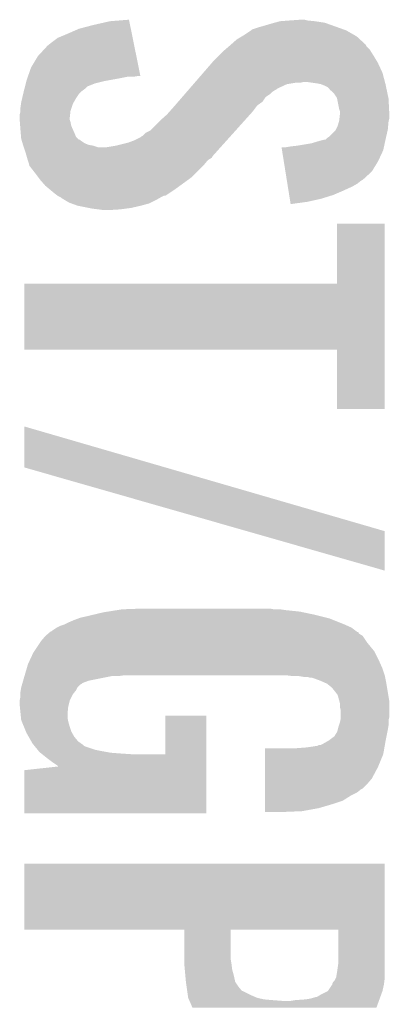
# Model space of a CAD drawing. Extents: x -3.7 to 63.4, y -6.5 to 53.7.
# Tile 36 of 74: x 52.9 to 54.1, y 13.8 to 17. Entities that reach past the tile are written whole.
import ezdxf

# ---------------------------------------------------------------- set-up
doc = ezdxf.new("R2010")
doc.units = 0
doc.layers.add('PI_5_CLICK_SHIELD_V100A_GTO', color=11, linetype='CONTINUOUS')

msp = doc.modelspace()

# ---------------------------------------------------------------- linework, layer by layer
at = {"layer": 'PI_5_CLICK_SHIELD_V100A_GTO'}
for points in [[(53.11394, 17.0307), (53.169822, 17.0434), (53.236922, 17.0307), (53.23435, 17.0434)], [(53.169822, 17.0434), (53.233324, 17.04846), (53.23435, 17.0434), (53.233324, 17.04846)], [(53.720146, 17.038318), (53.738782, 17.0434), (53.888642, 17.038318), (53.85562, 17.0434)], [(53.738782, 17.0434), (53.7718, 17.04594), (53.85562, 17.0434), (53.830222, 17.04594)], [(53.7718, 17.04594), (53.807358, 17.04848), (53.830222, 17.04594), (53.820062, 17.04848)], [(53.02504, 17.00022), (53.06568, 17.018002), (53.243096, 17.00022), (53.239494, 17.018002)], [(53.06568, 17.018002), (53.11394, 17.0307), (53.239494, 17.018002), (53.236922, 17.0307)], [(53.6194, 16.997678), (53.642258, 17.01292), (53.986432, 16.997678), (53.959762, 17.01292)], [(53.642258, 17.01292), (53.642262, 17.012922), (53.959762, 17.01292), (53.959758, 17.012922)], [(53.642262, 17.012922), (53.644804, 17.01546), (53.959758, 17.012922), (53.95265, 17.01546)], [(53.644804, 17.01546), (53.66766, 17.02308), (53.95265, 17.01546), (53.931312, 17.02308)], [(53.66766, 17.02308), (53.68544, 17.02816), (53.931312, 17.02308), (53.917088, 17.02816)], [(53.68544, 17.02816), (53.71084, 17.03578), (53.917088, 17.02816), (53.89575, 17.03578)], [(53.71084, 17.03578), (53.720146, 17.038318), (53.89575, 17.03578), (53.888642, 17.038318)], [(52.97424, 16.97228), (52.99456, 16.98752), (53.248756, 16.97228), (53.24567, 16.98752)], [(52.99456, 16.98752), (53.02504, 17.00022), (53.24567, 16.98752), (53.243096, 17.00022)], [(53.573992, 16.964656), (53.594002, 16.982442), (54.025802, 16.964656), (54.0064, 16.982442)], [(53.594002, 16.982442), (53.61093, 16.992598), (54.0064, 16.982442), (53.99532, 16.992598)], [(53.61093, 16.992598), (53.6194, 16.997678), (53.99532, 16.992598), (53.986432, 16.997678)], [(52.928522, 16.926562), (52.959, 16.95958), (53.258018, 16.926562), (53.251328, 16.95958)], [(52.959, 16.95958), (52.961542, 16.962122), (53.251328, 16.95958), (53.250814, 16.962122)], [(52.961542, 16.962122), (52.97424, 16.97228), (53.250814, 16.962122), (53.248756, 16.97228)], [(53.535578, 16.9291), (53.55336, 16.94688), (54.0512, 16.9291), (54.040088, 16.94688)], [(53.55336, 16.94688), (53.55632, 16.949418), (54.040088, 16.94688), (54.0385, 16.949418)], [(53.55632, 16.949418), (53.568176, 16.95958), (54.0385, 16.949418), (54.028342, 16.95958)], [(53.568176, 16.95958), (53.57114, 16.96212), (54.028342, 16.95958), (54.027072, 16.96212)], [(53.57114, 16.96212), (53.573992, 16.964656), (54.027072, 16.96212), (54.025802, 16.964656)], [(52.90566, 16.888462), (52.928522, 16.926562), (53.265734, 16.888462), (53.258018, 16.926562)], [(53.512718, 16.90624), (53.535578, 16.9291), (54.064916, 16.90624), (54.0512, 16.9291)], [(52.895798, 16.86052), (52.90566, 16.888462), (53.271394, 16.86052), (53.265734, 16.888462)], [(53.481898, 16.87068), (53.510514, 16.903698), (54.081682, 16.87068), (54.06644, 16.903698)], [(53.510514, 16.903698), (53.512718, 16.90624), (54.06644, 16.903698), (54.064916, 16.90624)], [(52.887878, 16.835118), (52.889784, 16.84274), (53.119018, 16.835118), (53.1495, 16.84274)], [(52.889784, 16.84274), (52.89042, 16.845278), (53.1495, 16.84274), (53.163458, 16.845278)], [(52.89042, 16.845278), (52.893108, 16.8529), (53.163458, 16.845278), (53.20538, 16.8529)], [(52.893108, 16.8529), (52.894902, 16.85798), (53.20538, 16.8529), (53.230778, 16.85798)], [(52.894902, 16.85798), (52.895798, 16.86052), (53.251098, 16.85798), (53.266338, 16.86052)], [(53.455484, 16.8402), (53.481898, 16.87068), (54.08981, 16.8402), (54.081682, 16.87068)], [(52.88026, 16.80464), (52.881528, 16.809718), (53.07076, 16.80464), (53.07584, 16.809718)], [(52.881528, 16.809718), (52.883434, 16.81734), (53.07584, 16.809718), (53.085998, 16.81734)], [(52.883434, 16.81734), (52.885338, 16.824956), (53.085998, 16.81734), (53.09362, 16.824956)], [(52.885338, 16.824956), (52.887878, 16.835118), (53.09362, 16.824956), (53.119018, 16.835118)], [(53.426864, 16.807178), (53.431268, 16.812258), (53.713378, 16.807178), (53.720998, 16.812258)], [(53.431268, 16.812258), (53.433468, 16.814798), (53.720998, 16.812258), (53.726076, 16.814798)], [(53.433468, 16.814798), (53.43567, 16.817338), (53.726076, 16.814798), (53.72862, 16.817338)], [(53.43567, 16.817338), (53.448878, 16.832578), (53.72862, 16.817338), (53.761638, 16.832578)], [(53.448878, 16.832578), (53.453282, 16.83766), (53.761638, 16.832578), (53.792118, 16.83766)], [(53.453282, 16.83766), (53.455484, 16.8402), (53.807358, 16.83766), (53.817518, 16.8402)], [(53.86324, 16.83512), (53.827678, 16.8402), (54.091164, 16.83512), (54.08981, 16.8402)], [(53.87593, 16.832582), (53.86324, 16.83512), (54.09184, 16.832582), (54.091164, 16.83512)], [(53.875938, 16.83258), (53.87593, 16.832582), (54.091842, 16.83258), (54.09184, 16.832582)], [(53.88864, 16.8275), (53.875938, 16.83258), (54.09291, 16.8275), (54.091842, 16.83258)], [(53.898796, 16.822422), (53.88864, 16.8275), (54.09398, 16.822422), (54.09291, 16.8275)], [(53.903878, 16.81734), (53.898796, 16.822422), (54.09505, 16.81734), (54.09398, 16.822422)], [(53.906414, 16.812274), (53.903878, 16.81734), (54.096116, 16.812274), (54.09505, 16.81734)], [(53.908954, 16.81226), (53.906414, 16.812274), (54.096118, 16.81226), (54.096116, 16.812274)], [(53.919118, 16.802102), (53.908954, 16.81226), (54.098258, 16.802102), (54.096118, 16.81226)], [(52.87264, 16.771618), (52.87557, 16.784322), (53.048262, 16.771618), (53.055522, 16.784322)], [(52.87557, 16.784322), (52.879086, 16.79956), (53.055522, 16.784322), (53.06568, 16.79956)], [(52.879086, 16.79956), (52.88026, 16.80464), (53.06568, 16.79956), (53.07076, 16.80464)], [(53.398248, 16.774158), (53.411456, 16.789398), (53.680358, 16.774158), (53.690518, 16.789398)], [(53.411456, 16.789398), (53.420262, 16.79956), (53.690518, 16.789398), (53.70576, 16.79956)], [(53.420262, 16.79956), (53.426864, 16.807178), (53.70576, 16.79956), (53.713378, 16.807178)], [(53.929278, 16.786864), (53.919118, 16.802102), (54.101466, 16.786864), (54.098258, 16.802102)], [(53.929788, 16.784318), (53.929278, 16.786864), (54.102, 16.784318), (54.101466, 16.786864)], [(53.9369, 16.748762), (53.929788, 16.784318), (54.103778, 16.748762), (54.102, 16.784318)], [(52.8701, 16.75384), (52.871914, 16.766538), (53.041126, 16.75384), (53.04536, 16.766538)], [(52.8701, 16.743678), (52.8701, 16.75384), (53.03774, 16.743678), (53.041126, 16.75384)], [(52.8701, 16.741142), (52.8701, 16.743678), (53.037458, 16.741142), (53.03774, 16.743678)], [(52.871914, 16.766538), (52.87264, 16.771618), (53.04536, 16.766538), (53.048262, 16.771618)], [(53.36935, 16.74114), (53.38064, 16.75384), (53.64734, 16.74114), (53.656864, 16.75384)], [(53.38064, 16.75384), (53.387242, 16.761458), (53.656864, 16.75384), (53.662578, 16.761458)], [(53.387242, 16.761458), (53.398248, 16.774158), (53.662578, 16.761458), (53.680358, 16.774158)], [(53.939438, 16.741142), (53.9369, 16.748762), (54.10416, 16.741142), (54.103778, 16.748762)], [(52.86756, 16.730982), (52.8701, 16.741142), (53.036328, 16.730982), (53.037458, 16.741142)], [(52.86756, 16.720818), (52.86756, 16.730982), (53.0352, 16.720818), (53.036328, 16.730982)], [(52.86756, 16.713198), (52.86756, 16.720818), (53.035202, 16.713198), (53.0352, 16.720818)], [(52.868148, 16.705578), (52.86756, 16.713198), (53.03774, 16.705578), (53.035202, 16.713198)], [(53.30444, 16.677642), (53.33746, 16.71066), (53.5903, 16.677642), (53.619958, 16.71066)], [(53.33746, 16.71066), (53.36032, 16.73098), (53.619958, 16.71066), (53.638212, 16.73098)], [(53.36032, 16.73098), (53.36935, 16.74114), (53.638212, 16.73098), (53.64734, 16.74114)], [(53.936172, 16.708118), (53.9369, 16.710662), (54.102, 16.708118), (54.102636, 16.710662)], [(53.9369, 16.710662), (53.937746, 16.718278), (54.102636, 16.710662), (54.10454, 16.718278)], [(53.937746, 16.718278), (53.939438, 16.73352), (54.10454, 16.718278), (54.10454, 16.73352)], [(53.93944, 16.733522), (53.939438, 16.741142), (54.10454, 16.733522), (54.10416, 16.741142)], [(53.939438, 16.73352), (53.93944, 16.733522), (54.10454, 16.73352), (54.10454, 16.733522)], [(52.869124, 16.692878), (52.868148, 16.705578), (53.040282, 16.692878), (53.03774, 16.705578)], [(52.8701, 16.68018), (52.869124, 16.692878), (53.045926, 16.68018), (53.040282, 16.692878)], [(52.870948, 16.67002), (52.8701, 16.68018), (53.05044, 16.67002), (53.045926, 16.68018)], [(53.289204, 16.670022), (53.30444, 16.677642), (53.583454, 16.670022), (53.5903, 16.677642)], [(53.903882, 16.657322), (53.924202, 16.677644), (54.094184, 16.657322), (54.098874, 16.677644)], [(53.924202, 16.677644), (53.92547, 16.68018), (54.098874, 16.677644), (54.09946, 16.68018)], [(53.92547, 16.68018), (53.931822, 16.692882), (54.09946, 16.68018), (54.100614, 16.692882)], [(53.931822, 16.692882), (53.936172, 16.708118), (54.100614, 16.692882), (54.102, 16.708118)], [(52.872006, 16.65732), (52.870948, 16.67002), (53.055524, 16.65732), (53.05044, 16.67002)], [(52.87264, 16.649702), (52.872006, 16.65732), (53.063144, 16.649702), (53.055524, 16.65732)], [(52.873404, 16.64716), (52.87264, 16.649702), (53.065686, 16.64716), (53.063144, 16.649702)], [(52.873406, 16.647154), (52.873404, 16.64716), (53.068226, 16.647154), (53.065686, 16.64716)], [(52.874166, 16.64462), (52.873406, 16.647154), (53.07076, 16.64462), (53.068226, 16.647154)], [(52.877214, 16.63446), (52.874166, 16.64462), (53.086, 16.63446), (53.07076, 16.64462)], [(53.230782, 16.637002), (53.2511, 16.64462), (53.553792, 16.637002), (53.560636, 16.64462)], [(53.2511, 16.64462), (53.27142, 16.654782), (53.560636, 16.64462), (53.569764, 16.654782)], [(53.27142, 16.654782), (53.273964, 16.657322), (53.569764, 16.654782), (53.572046, 16.657322)], [(53.273964, 16.657322), (53.27904, 16.659862), (53.572046, 16.657322), (53.574328, 16.659862)], [(53.27904, 16.659862), (53.289204, 16.670022), (53.574328, 16.659862), (53.583454, 16.670022)], [(53.86832, 16.64208), (53.888642, 16.64716), (54.09075, 16.64208), (54.09184, 16.64716)], [(53.888642, 16.64716), (53.891186, 16.647166), (54.09184, 16.64716), (54.09184, 16.647166)], [(53.891186, 16.647166), (53.89626, 16.65224), (54.09184, 16.647166), (54.093012, 16.65224)], [(53.89626, 16.65224), (53.903882, 16.657322), (54.093012, 16.65224), (54.094184, 16.657322)], [(52.878738, 16.62938), (52.877214, 16.63446), (53.098702, 16.62938), (53.086, 16.63446)], [(52.8795, 16.626838), (52.878738, 16.62938), (53.113942, 16.626838), (53.098702, 16.62938)], [(52.88026, 16.6243), (52.8795, 16.626838), (53.12156, 16.6243), (53.113942, 16.626838)], [(52.881108, 16.62176), (52.88026, 16.6243), (53.129184, 16.62176), (53.12156, 16.6243)], [(52.88788, 16.60144), (52.881108, 16.62176), (53.521848, 16.60144), (53.5401, 16.62176)], [(53.159662, 16.62176), (53.19014, 16.62684), (53.5401, 16.62176), (53.544664, 16.62684)], [(53.19014, 16.62684), (53.230782, 16.637002), (53.544664, 16.62684), (53.553792, 16.637002)], [(53.745512, 16.611598), (53.743886, 16.62176), (54.084218, 16.611598), (54.086396, 16.62176)], [(53.751602, 16.5735), (53.745512, 16.611598), (54.06644, 16.5735), (54.084218, 16.611598)], [(53.759102, 16.62176), (53.774338, 16.6243), (54.086396, 16.62176), (54.08694, 16.6243)], [(53.774338, 16.6243), (53.7972, 16.62684), (54.08694, 16.6243), (54.087484, 16.62684)], [(53.7972, 16.62684), (53.842922, 16.63446), (54.087484, 16.62684), (54.089118, 16.63446)], [(53.842922, 16.63446), (53.86832, 16.64208), (54.089118, 16.63446), (54.09075, 16.64208)], [(52.890784, 16.591276), (52.88788, 16.60144), (53.512718, 16.591276), (53.521848, 16.60144)], [(52.892236, 16.586198), (52.890784, 16.591276), (53.510174, 16.586198), (53.512718, 16.591276)], [(52.89296, 16.58366), (52.892236, 16.586198), (53.505946, 16.58366), (53.510174, 16.586198)], [(52.894656, 16.578576), (52.89296, 16.58366), (53.497478, 16.578576), (53.505946, 16.58366)], [(52.89804, 16.568418), (52.894656, 16.578576), (53.489012, 16.568418), (53.497478, 16.578576)], [(52.89931, 16.563342), (52.89804, 16.568418), (53.484782, 16.563342), (53.489012, 16.568418)], [(52.900578, 16.558266), (52.89931, 16.563342), (53.479704, 16.558266), (53.484782, 16.563342)], [(52.903118, 16.55572), (52.900578, 16.558266), (53.477158, 16.55572), (53.479704, 16.558266)], [(52.9209, 16.53286), (52.903118, 16.55572), (53.454298, 16.53286), (53.477158, 16.55572)], [(53.75688, 16.540478), (53.751602, 16.5735), (54.046118, 16.540478), (54.06644, 16.5735)], [(52.930426, 16.52016), (52.9209, 16.53286), (53.441598, 16.52016), (53.454298, 16.53286)], [(52.93614, 16.512538), (52.930426, 16.52016), (53.431118, 16.512538), (53.441598, 16.52016)], [(52.953918, 16.49222), (52.93614, 16.512538), (53.40318, 16.49222), (53.431118, 16.512538)], [(53.761348, 16.512538), (53.75688, 16.540478), (54.015636, 16.512538), (54.046118, 16.540478)], [(53.761752, 16.51), (53.761348, 16.512538), (54.01056, 16.51), (54.015636, 16.512538)], [(52.96916, 16.47952), (52.953918, 16.49222), (53.38572, 16.47952), (53.40318, 16.49222)], [(52.9844, 16.46682), (52.96916, 16.47952), (53.366666, 16.46682), (53.38572, 16.47952)], [(53.763378, 16.499838), (53.761752, 16.51), (53.997858, 16.499838), (54.01056, 16.51)], [(53.765002, 16.48968), (53.763378, 16.499838), (53.98008, 16.48968), (53.997858, 16.499838)], [(53.767032, 16.47698), (53.765002, 16.48968), (53.95214, 16.47698), (53.98008, 16.48968)], [(52.99456, 16.459202), (52.9844, 16.46682), (53.355238, 16.459202), (53.366666, 16.46682)], [(52.994564, 16.4592), (52.99456, 16.459202), (53.355236, 16.4592), (53.355238, 16.459202)], [(52.994568, 16.459198), (52.994564, 16.4592), (53.350156, 16.459198), (53.355236, 16.4592)], [(53.004716, 16.454122), (52.994568, 16.459198), (53.340004, 16.454122), (53.350156, 16.459198)], [(53.00472, 16.45412), (53.004716, 16.454122), (53.340002, 16.45412), (53.340004, 16.454122)], [(53.007258, 16.451582), (53.00472, 16.45412), (53.33556, 16.451582), (53.340002, 16.45412)], [(53.01996, 16.44396), (53.007258, 16.451582), (53.32222, 16.44396), (53.33556, 16.451582)], [(53.769468, 16.461738), (53.767032, 16.47698), (53.91658, 16.461738), (53.95214, 16.47698)], [(53.771498, 16.44904), (53.769468, 16.461738), (53.87594, 16.44904), (53.91658, 16.461738)], [(53.773122, 16.43888), (53.771498, 16.44904), (53.83022, 16.43888), (53.87594, 16.44904)], [(53.032658, 16.43634), (53.01996, 16.44396), (53.30698, 16.43634), (53.32222, 16.44396)], [(53.039652, 16.433798), (53.032658, 16.43634), (53.301898, 16.433798), (53.30698, 16.43634)], [(53.0606, 16.426182), (53.039652, 16.433798), (53.273966, 16.426182), (53.301898, 16.433798)], [(53.06061, 16.42618), (53.0606, 16.426182), (53.27396, 16.42618), (53.273966, 16.426182)], [(53.098704, 16.41856), (53.06061, 16.42618), (53.24094, 16.41856), (53.27396, 16.42618)], [(53.111402, 16.41602), (53.098704, 16.41856), (53.22189, 16.41602), (53.24094, 16.41856)], [(53.13172, 16.41348), (53.111402, 16.41602), (53.20284, 16.41348), (53.22189, 16.41602)], [(53.1495, 16.41094), (53.13172, 16.41348), (53.162202, 16.41094), (53.20284, 16.41348)], [(53.774336, 16.43128), (53.773122, 16.43888), (53.774336, 16.43128), (53.83022, 16.43888)], [(53.92928, 16.164582), (53.9293, 16.365198), (54.089292, 16.164582), (54.0893, 16.365198)], [(53.9293, 16.365198), (53.929302, 16.36522), (54.0893, 16.365198), (53.929302, 16.36522)], [(52.8828, 15.943602), (52.882822, 16.16456), (54.089284, 15.943602), (54.089292, 16.16456)], [(52.882822, 16.16456), (53.92928, 16.164582), (54.089292, 16.16456), (54.089292, 16.164582)], [(53.929258, 15.94358), (52.8828, 15.943602), (54.089284, 15.94358), (54.089284, 15.943602)], [(53.92928, 15.745482), (53.929258, 15.94358), (54.089278, 15.745482), (54.089284, 15.94358)], [(54.089278, 15.74546), (53.92928, 15.745482), (54.089278, 15.74546), (54.089278, 15.745482)], [(52.8828, 15.549898), (52.882828, 15.687034), (53.354828, 15.549898), (52.882828, 15.687034)], [(53.628074, 15.336502), (52.8828, 15.549898), (54.0893, 15.336502), (53.354828, 15.549898)], [(54.089272, 15.204446), (53.628074, 15.336502), (54.089272, 15.204446), (54.0893, 15.336502)], [(53.114956, 15.05712), (53.14696, 15.06474), (53.85308, 15.05712), (53.816886, 15.06474)], [(53.14696, 15.06474), (53.162834, 15.06728), (53.816886, 15.06474), (53.80482, 15.06728)], [(53.162834, 15.06728), (53.194586, 15.07236), (53.80482, 15.06728), (53.75656, 15.07236)], [(53.194586, 15.07236), (53.210462, 15.0749), (53.75656, 15.07236), (53.73878, 15.0749)], [(53.210462, 15.0749), (53.27904, 15.07744), (53.718462, 15.0749), (53.705762, 15.07744)], [(53.01742, 15.0241), (53.03266, 15.03172), (53.95468, 15.0241), (53.93563, 15.03172)], [(53.03266, 15.03172), (53.05044, 15.03934), (53.93563, 15.03172), (53.916578, 15.03934)], [(53.05044, 15.03934), (53.063982, 15.044418), (53.916578, 15.03934), (53.903882, 15.044418)], [(53.063982, 15.044418), (53.070762, 15.04696), (53.903882, 15.044418), (53.893716, 15.04696)], [(53.070762, 15.04696), (53.09362, 15.05204), (53.893716, 15.04696), (53.873398, 15.05204)], [(53.09362, 15.05204), (53.114956, 15.05712), (53.873398, 15.05204), (53.85308, 15.05712)], [(52.962808, 14.993618), (52.968724, 14.998686), (54.002946, 14.993618), (54.000406, 14.998686)], [(52.968724, 14.998686), (52.96874, 14.9987), (54.000406, 14.998686), (53.997864, 14.9987)], [(52.96874, 14.9987), (52.971706, 15.00124), (53.997864, 14.9987), (53.994478, 15.00124)], [(52.971706, 15.00124), (52.974246, 15.001246), (53.994478, 15.00124), (53.99447, 15.001246)], [(52.974246, 15.001246), (52.97678, 15.00378), (53.99447, 15.001246), (53.99109, 15.00378)], [(52.97678, 15.00378), (52.992018, 15.013938), (53.99109, 15.00378), (53.97754, 15.013938)], [(52.992018, 15.013938), (52.992022, 15.01394), (53.97754, 15.013938), (53.977536, 15.01394)], [(52.992022, 15.01394), (53.002182, 15.01902), (53.977536, 15.01394), (53.966108, 15.01902)], [(53.002182, 15.01902), (53.01742, 15.0241), (53.966108, 15.01902), (53.95468, 15.0241)], [(52.916664, 14.935198), (52.935292, 14.96314), (54.053742, 14.935198), (54.03088, 14.96314)], [(52.935292, 14.96314), (52.93868, 14.968222), (54.03088, 14.96314), (54.027494, 14.968222)], [(52.93868, 14.968222), (52.953916, 14.985998), (54.027494, 14.968222), (54.015642, 14.985998)], [(52.953916, 14.985998), (52.95392, 14.986002), (54.015642, 14.985998), (54.015636, 14.986002)], [(52.95392, 14.986002), (52.962808, 14.993618), (54.015636, 14.986002), (54.002946, 14.993618)], [(52.899056, 14.89964), (52.913282, 14.930122), (54.07152, 14.89964), (54.05628, 14.930122)], [(52.913282, 14.930122), (52.916664, 14.935198), (54.05628, 14.930122), (54.053742, 14.935198)], [(52.8955, 14.89202), (52.899056, 14.89964), (54.074908, 14.89202), (54.07152, 14.89964)], [(52.884294, 14.85392), (52.891016, 14.87678), (54.0893, 14.85392), (54.08168, 14.87678)], [(52.891016, 14.87678), (52.8955, 14.89202), (54.08168, 14.87678), (54.074908, 14.89202)], [(52.876992, 14.828516), (52.87917, 14.836138), (53.07838, 14.828516), (53.098698, 14.836138)], [(52.87917, 14.836138), (52.8828, 14.84884), (53.098698, 14.836138), (53.162198, 14.84884)], [(52.8828, 14.84884), (52.883546, 14.85138), (53.162198, 14.84884), (53.174898, 14.85138)], [(52.883546, 14.85138), (52.884294, 14.85392), (53.197758, 14.85138), (53.21554, 14.85392)], [(53.761656, 14.853918), (53.761638, 14.85392), (54.0893, 14.853918), (54.0893, 14.85392)], [(53.78196, 14.85138), (53.761656, 14.853918), (54.089808, 14.85138), (54.0893, 14.853918)], [(53.817518, 14.84884), (53.802278, 14.85138), (54.090316, 14.84884), (54.089808, 14.85138)], [(53.837838, 14.846302), (53.830216, 14.84884), (54.090824, 14.846302), (54.090316, 14.84884)], [(53.845456, 14.8463), (53.837838, 14.846302), (54.090824, 14.8463), (54.090824, 14.846302)], [(53.8734, 14.83614), (53.845456, 14.8463), (54.092856, 14.83614), (54.090824, 14.8463)], [(53.890544, 14.82852), (53.8734, 14.83614), (54.09438, 14.82852), (54.092856, 14.83614)], [(52.8701, 14.798042), (52.870946, 14.80312), (53.051456, 14.798042), (53.05552, 14.80312)], [(52.8701, 14.790418), (52.8701, 14.798042), (53.045358, 14.790418), (53.051456, 14.798042)], [(52.870946, 14.80312), (52.872638, 14.813276), (53.05552, 14.80312), (53.060598, 14.813276)], [(52.872638, 14.813276), (52.87264, 14.813282), (53.060598, 14.813276), (53.060604, 14.813282)], [(52.87264, 14.813282), (52.87554, 14.823438), (53.060604, 14.813282), (53.07076, 14.823438)], [(52.87554, 14.823438), (52.876266, 14.825978), (53.07076, 14.823438), (53.075836, 14.825978)], [(52.876266, 14.825978), (52.876992, 14.828516), (53.075836, 14.825978), (53.07838, 14.828516)], [(53.896258, 14.82598), (53.890544, 14.82852), (54.094804, 14.82598), (54.09438, 14.82852)], [(53.908958, 14.815822), (53.896258, 14.82598), (54.096498, 14.815822), (54.094804, 14.82598)], [(53.91404, 14.81074), (53.908958, 14.815822), (54.097344, 14.81074), (54.096498, 14.815822)], [(53.9242, 14.79804), (53.91404, 14.81074), (54.09946, 14.79804), (54.097344, 14.81074)], [(53.931818, 14.787884), (53.9242, 14.79804), (54.101154, 14.787884), (54.09946, 14.79804)], [(52.86756, 14.770102), (52.8701, 14.782802), (53.0352, 14.770102), (53.04155, 14.782802)], [(52.86756, 14.770098), (52.86756, 14.770102), (53.035198, 14.770098), (53.0352, 14.770102)], [(52.86756, 14.754858), (52.86756, 14.770098), (53.031388, 14.754858), (53.035198, 14.770098)], [(52.8701, 14.782802), (52.8701, 14.790418), (53.04155, 14.782802), (53.045358, 14.790418)], [(53.937364, 14.767558), (53.931818, 14.787884), (54.10454, 14.767558), (54.101154, 14.787884)], [(53.93944, 14.759944), (53.937364, 14.767558), (54.10454, 14.759944), (54.10454, 14.767558)], [(52.86807, 14.749778), (52.86756, 14.754858), (53.03012, 14.749778), (53.031388, 14.754858)], [(52.870608, 14.724382), (52.86807, 14.749778), (53.02758, 14.724382), (53.03012, 14.749778)], [(53.93944, 14.747242), (53.93944, 14.759944), (54.10454, 14.747242), (54.10454, 14.759944)], [(53.94198, 14.737082), (53.93944, 14.747242), (54.10454, 14.737082), (54.10454, 14.747242)], [(53.94198, 14.714218), (53.94198, 14.737082), (54.10454, 14.714218), (54.10454, 14.737082)], [(52.87188, 14.711678), (52.870608, 14.724382), (53.02758, 14.711678), (53.02758, 14.724382)], [(52.87264, 14.704062), (52.87188, 14.711678), (53.029104, 14.704062), (53.02758, 14.711678)], [(52.874734, 14.69898), (52.87264, 14.704062), (53.03012, 14.69898), (53.029104, 14.704062)], [(52.882054, 14.6812), (52.874734, 14.69898), (53.0352, 14.6812), (53.03012, 14.69898)], [(53.35524, 14.589782), (53.35526, 14.719278), (53.49239, 14.589782), (53.4924, 14.719278)], [(53.35526, 14.719278), (53.355262, 14.7193), (53.4924, 14.719278), (53.355262, 14.7193)], [(53.93944, 14.696442), (53.940962, 14.704058), (54.102, 14.696442), (54.102, 14.704058)], [(53.940962, 14.704058), (53.94198, 14.709142), (54.102, 14.704058), (54.10327, 14.709142)], [(53.94198, 14.709142), (53.94198, 14.714218), (54.10327, 14.709142), (54.10454, 14.714218)], [(52.88833, 14.665958), (52.882054, 14.6812), (53.04028, 14.665958), (53.0352, 14.6812)], [(52.89042, 14.66088), (52.88833, 14.665958), (53.043184, 14.66088), (53.04028, 14.665958)], [(53.92928, 14.66342), (53.931818, 14.67104), (54.097936, 14.66342), (54.09946, 14.67104)], [(53.931818, 14.67104), (53.93436, 14.681198), (54.09946, 14.67104), (54.101152, 14.681198)], [(53.93436, 14.681198), (53.936052, 14.686278), (54.101152, 14.681198), (54.102, 14.686278)], [(53.936052, 14.686278), (53.93944, 14.696442), (54.102, 14.686278), (54.102, 14.696442)], [(52.897676, 14.648182), (52.89042, 14.66088), (53.05044, 14.648182), (53.043184, 14.66088)], [(52.906388, 14.632938), (52.897676, 14.648182), (53.063142, 14.632938), (53.05044, 14.648182)], [(52.910738, 14.625322), (52.906388, 14.632938), (53.073806, 14.625322), (53.063142, 14.632938)], [(53.883558, 14.62532), (53.896894, 14.63294), (54.090494, 14.62532), (54.09184, 14.63294)], [(53.896894, 14.63294), (53.90134, 14.63548), (54.09184, 14.63294), (54.092348, 14.63548)], [(53.90134, 14.63548), (53.921662, 14.650726), (54.092348, 14.63548), (54.095396, 14.650726)], [(53.921662, 14.650726), (53.924202, 14.655802), (54.095396, 14.650726), (54.096412, 14.655802)], [(53.924202, 14.655802), (53.92928, 14.66342), (54.096412, 14.655802), (54.097936, 14.66342)], [(52.914898, 14.620238), (52.910738, 14.625322), (53.080922, 14.620238), (53.073806, 14.625322)], [(52.916976, 14.617698), (52.914898, 14.620238), (53.083464, 14.617698), (53.080922, 14.620238)], [(52.919054, 14.61516), (52.916976, 14.617698), (53.088542, 14.61516), (53.083464, 14.617698)], [(52.927366, 14.605), (52.919054, 14.61516), (53.119022, 14.605), (53.088542, 14.61516)], [(52.931522, 14.59992), (52.927366, 14.605), (53.14442, 14.59992), (53.119022, 14.605)], [(52.933598, 14.597382), (52.931522, 14.59992), (53.15838, 14.597382), (53.14442, 14.59992)], [(53.687998, 14.589758), (53.688002, 14.61008), (54.084218, 14.589758), (54.087804, 14.61008)], [(53.79466, 14.61008), (53.82768, 14.61262), (54.087804, 14.61008), (54.088252, 14.61262)], [(53.82768, 14.61262), (53.84546, 14.61516), (54.088252, 14.61262), (54.0887, 14.61516)], [(53.84546, 14.61516), (53.860702, 14.6177), (54.0887, 14.61516), (54.08915, 14.6177)], [(53.860702, 14.6177), (53.863244, 14.617702), (54.08915, 14.6177), (54.08915, 14.617702)], [(53.863244, 14.617702), (53.868324, 14.62024), (54.08915, 14.617702), (54.089598, 14.62024)], [(53.868324, 14.62024), (53.873404, 14.620242), (54.089598, 14.62024), (54.089598, 14.620242)], [(53.873404, 14.620242), (53.883558, 14.62532), (54.089598, 14.620242), (54.090494, 14.62532)], [(52.936776, 14.59484), (52.933598, 14.597382), (53.17236, 14.59484), (53.15838, 14.597382)], [(52.939952, 14.5923), (52.936776, 14.59484), (53.20538, 14.5923), (53.17236, 14.59484)], [(52.943126, 14.58976), (52.939952, 14.5923), (53.243478, 14.58976), (53.20538, 14.5923)], [(52.959, 14.57706), (52.943126, 14.58976), (53.49239, 14.57706), (53.49239, 14.58976)], [(52.97932, 14.56182), (52.959, 14.57706), (53.492388, 14.56182), (53.49239, 14.57706)], [(53.243478, 14.58976), (53.35524, 14.589782), (53.49239, 14.58976), (53.49239, 14.589782)], [(53.687994, 14.54658), (53.687998, 14.589758), (54.06644, 14.54658), (54.084218, 14.589758)], [(52.8828, 14.391662), (52.88282, 14.536422), (53.492378, 14.391662), (53.492386, 14.536422)], [(52.88282, 14.536422), (52.998516, 14.549054), (53.492386, 14.536422), (53.492388, 14.549054)], [(52.99456, 14.55166), (52.97932, 14.56182), (53.492388, 14.55166), (53.492388, 14.56182)], [(52.997094, 14.549126), (52.99456, 14.55166), (53.492388, 14.549126), (53.492388, 14.55166)], [(52.998516, 14.549074), (52.997094, 14.549126), (53.492388, 14.549074), (53.492388, 14.549126)], [(52.998516, 14.549054), (52.998516, 14.549074), (53.492388, 14.549054), (53.492388, 14.549074)], [(53.68799, 14.50848), (53.687994, 14.54658), (54.04612, 14.50848), (54.06644, 14.54658)], [(53.687988, 14.4907), (53.68799, 14.50848), (54.030882, 14.4907), (54.04612, 14.50848)], [(53.687986, 14.47292), (53.687988, 14.475458), (54.01056, 14.47292), (54.015636, 14.475458)], [(53.687986, 14.462758), (53.687986, 14.47292), (53.997858, 14.462758), (54.01056, 14.47292)], [(53.687988, 14.475458), (53.687988, 14.4907), (54.015636, 14.475458), (54.030882, 14.4907)], [(53.687982, 14.43482), (53.687984, 14.452598), (53.9496, 14.43482), (53.97754, 14.452598)], [(53.687984, 14.452598), (53.687986, 14.462758), (53.97754, 14.452598), (53.997858, 14.462758)], [(53.68798, 14.40942), (53.687982, 14.42212), (53.86832, 14.40942), (53.9115, 14.42212)], [(53.68798, 14.39926), (53.68798, 14.40942), (53.812438, 14.39926), (53.86832, 14.40942)], [(53.687982, 14.42212), (53.687982, 14.43482), (53.9115, 14.42212), (53.9496, 14.43482)], [(53.492378, 14.39164), (52.8828, 14.391662), (53.492378, 14.39164), (53.492378, 14.391662)], [(53.68798, 14.396742), (53.68798, 14.39926), (53.752006, 14.396742), (53.812438, 14.39926)], [(53.75148, 14.39672), (53.68798, 14.396742), (53.75148, 14.39672), (53.752006, 14.396742)], [(52.88282, 14.223978), (52.882822, 14.224), (54.0893, 14.223978), (52.882822, 14.224)], [(52.88282, 14.003022), (52.88282, 14.223978), (54.0893, 14.003022), (54.0893, 14.223978)], [(53.418718, 14.00302), (52.88282, 14.003022), (54.0893, 14.00302), (54.0893, 14.003022)], [(53.418738, 13.903962), (53.418718, 14.00302), (53.57368, 13.903962), (53.573702, 14.00302)], [(53.93436, 14.002998), (53.573702, 14.00302), (54.0893, 14.002998), (54.0893, 14.00302)], [(53.93436, 13.8938), (53.93436, 14.002998), (54.0893, 13.8938), (54.0893, 14.002998)], [(53.41874, 13.88872), (53.418738, 13.903962), (53.57622, 13.88872), (53.57368, 13.903962)], [(53.41874, 13.883638), (53.41874, 13.88872), (53.576856, 13.883638), (53.57622, 13.88872)], [(53.420126, 13.868402), (53.41874, 13.883638), (53.57876, 13.868402), (53.576856, 13.883638)], [(53.93073, 13.8684), (53.93436, 13.8938), (54.0893, 13.8684), (54.0893, 13.8938)], [(53.421742, 13.85062), (53.420126, 13.868402), (53.58384, 13.85062), (53.57876, 13.868402)], [(53.42382, 13.827762), (53.421742, 13.85062), (53.588918, 13.827762), (53.58384, 13.85062)], [(53.925468, 13.84046), (53.926738, 13.842998), (54.0893, 13.84046), (54.0893, 13.842998)], [(53.926738, 13.842998), (53.92928, 13.85824), (54.0893, 13.842998), (54.0893, 13.85824)], [(53.92928, 13.85824), (53.93073, 13.8684), (54.0893, 13.85824), (54.0893, 13.8684)], [(53.42382, 13.82776), (53.42382, 13.827762), (53.58892, 13.82776), (53.588918, 13.827762)], [(53.425998, 13.81252), (53.42382, 13.82776), (53.59908, 13.81252), (53.58892, 13.82776)], [(53.428174, 13.797288), (53.425998, 13.81252), (53.611774, 13.797288), (53.59908, 13.81252)], [(53.898794, 13.79728), (53.914036, 13.820134), (54.081678, 13.79728), (54.086758, 13.820134)], [(53.914036, 13.820142), (53.91404, 13.822676), (54.08676, 13.820142), (54.087076, 13.822676)], [(53.914036, 13.820134), (53.914036, 13.820142), (54.086758, 13.820134), (54.08676, 13.820142)], [(53.91404, 13.822676), (53.916578, 13.827756), (54.087076, 13.822676), (54.08771, 13.827756)], [(53.916578, 13.827756), (53.921658, 13.83284), (54.08771, 13.827756), (54.088346, 13.83284)], [(53.921658, 13.83284), (53.925468, 13.84046), (54.088346, 13.83284), (54.0893, 13.84046)], [(53.428176, 13.79728), (53.428174, 13.797288), (53.614316, 13.79728), (53.611774, 13.797288)], [(53.430352, 13.78204), (53.428176, 13.79728), (53.6448, 13.78204), (53.614316, 13.79728)], [(53.43144, 13.774424), (53.430352, 13.78204), (53.662574, 13.774424), (53.6448, 13.78204)], [(53.84038, 13.77188), (53.858156, 13.77696), (54.072442, 13.77188), (54.074288, 13.77696)], [(53.860696, 13.77696), (53.86578, 13.7795), (54.074288, 13.77696), (54.075212, 13.7795)], [(53.86578, 13.7795), (53.878482, 13.78712), (54.075212, 13.7795), (54.077982, 13.78712)], [(53.878482, 13.78712), (53.898794, 13.797278), (54.077982, 13.78712), (54.081676, 13.797278)], [(53.898794, 13.797278), (53.898794, 13.79728), (54.081676, 13.797278), (54.081678, 13.79728)], [(53.431442, 13.774422), (53.43144, 13.774424), (53.662578, 13.774422), (53.662574, 13.774424)], [(53.433664, 13.76934), (53.431442, 13.774422), (53.68544, 13.76934), (53.662578, 13.774422)], [(53.434776, 13.7668), (53.433664, 13.76934), (53.71338, 13.7668), (53.68544, 13.76934)], [(53.435888, 13.76426), (53.434776, 13.7668), (53.7464, 13.76426), (53.71338, 13.7668)], [(53.445886, 13.741402), (53.435888, 13.76426), (54.06136, 13.741402), (54.06967, 13.76426)], [(53.774338, 13.76426), (53.78958, 13.7668), (54.06967, 13.76426), (54.070594, 13.7668)], [(53.78958, 13.7668), (53.825142, 13.76934), (54.070594, 13.7668), (54.071518, 13.76934)], [(53.825142, 13.76934), (53.84038, 13.77188), (54.071518, 13.76934), (54.072442, 13.77188)]]:
    msp.add_solid(points, dxfattribs=at)

doc.saveas('drawing.dxf')
